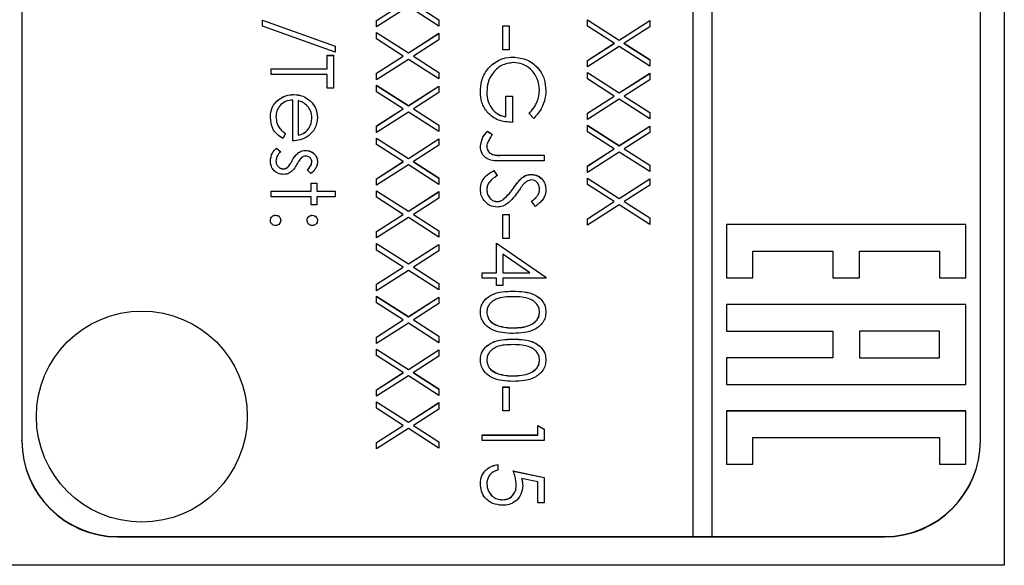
# Model space of a CAD drawing. Header units: millimetres. Extents: x 266 to 1205, y 112 to 961.
# Tile 7 of 27: x 416 to 436, y 495 to 506. Entities that reach past the tile are written whole.
import ezdxf

# ---------------------------------------------------------------- set-up
doc = ezdxf.new("R2010")
doc.units = ezdxf.units.MM

msp = doc.modelspace()

# ---------------------------------------------------------------- linework, layer by layer
at = {"color": 7, "linetype": 'Continuous', "lineweight": 25}
for p, q in [((429.857, 535.175), (429.857, 495.18)), ((430.257, 495.18), (430.257, 535.175)), ((436.357, 535.21), (436.357, 494.58)), ((415.857, 533.175), (415.857, 497.18)), ((435.857, 497.18), (435.857, 533.175)), ((423.257, 505.938), (423.814, 506.295)), ((423.257, 505.937), (423.814, 506.294)), ((423.92, 506.228), (423.257, 505.804)), ((424.557, 505.821), (423.92, 506.228)), ((424.025, 506.294), (424.557, 505.953)), ((420.873, 505.945), (422.39, 505.402)), ((420.873, 505.823), (420.873, 505.945)), ((420.873, 505.944), (422.39, 505.4)), ((423.257, 505.804), (423.257, 505.938)), ((424.557, 505.955), (424.557, 505.821)), ((427.657, 505.954), (428.32, 505.529)), ((427.657, 505.819), (427.657, 505.954)), ((427.657, 505.952), (428.32, 505.528)), ((428.32, 505.529), (428.957, 505.937)), ((428.32, 505.528), (428.957, 505.936)), ((428.957, 505.937), (428.957, 505.803)), ((422.39, 505.279), (420.873, 505.823)), ((423.257, 505.687), (423.92, 505.263)), ((423.257, 505.553), (423.257, 505.687)), ((423.257, 505.686), (423.92, 505.261)), ((425.89, 505.329), (425.89, 505.829)), ((425.89, 505.829), (426.023, 505.829)), ((425.89, 505.827), (426.023, 505.827)), ((426.023, 505.829), (426.023, 505.329)), ((428.214, 505.462), (427.657, 505.819)), ((428.957, 505.803), (428.425, 505.462)), ((423.814, 505.196), (423.257, 505.553)), ((423.92, 505.263), (424.557, 505.671)), ((423.92, 505.261), (424.557, 505.669)), ((424.557, 505.536), (424.025, 505.196)), ((424.557, 505.671), (424.557, 505.536)), ((428.32, 505.528), (428.32, 505.529)), ((422.39, 505.402), (422.39, 505.279)), ((426.023, 505.329), (425.89, 505.329)), ((427.657, 505.105), (428.214, 505.462)), ((427.657, 505.104), (428.214, 505.461)), ((428.32, 505.395), (427.657, 504.971)), ((428.214, 505.461), (428.214, 505.462)), ((428.957, 504.987), (428.32, 505.395)), ((428.425, 505.462), (428.957, 505.122)), ((428.425, 505.461), (428.425, 505.462)), ((428.425, 505.461), (428.957, 505.12)), ((422.223, 505.212), (422.357, 505.212)), ((422.223, 504.929), (422.223, 505.212)), ((422.223, 505.211), (422.357, 505.211)), ((422.357, 505.212), (422.357, 504.529)), ((423.257, 504.839), (423.814, 505.196)), ((423.257, 504.837), (423.814, 505.194)), ((423.92, 505.128), (423.257, 504.704)), ((423.814, 505.194), (423.814, 505.196)), ((423.92, 505.261), (423.92, 505.263)), ((424.557, 504.721), (423.92, 505.128)), ((424.025, 505.196), (424.557, 504.855)), ((424.025, 505.194), (424.025, 505.196)), ((424.025, 505.194), (424.557, 504.854)), ((426.107, 505.177), (426.107, 505.179)), ((427.657, 504.971), (427.657, 505.105)), ((428.957, 505.122), (428.957, 504.987)), ((421.057, 504.929), (422.223, 504.929)), ((421.057, 504.812), (421.057, 504.929)), ((421.057, 504.927), (422.223, 504.927)), ((422.223, 504.927), (422.223, 504.929)), ((425.669, 505.018), (425.669, 505.02)), ((422.223, 504.812), (421.057, 504.812)), ((422.223, 504.529), (422.223, 504.812)), ((423.257, 504.704), (423.257, 504.839)), ((424.557, 504.855), (424.557, 504.721)), ((427.657, 504.854), (428.32, 504.43)), ((427.657, 504.719), (427.657, 504.854)), ((427.657, 504.852), (428.32, 504.428)), ((428.214, 504.362), (427.657, 504.719)), ((428.32, 504.43), (428.957, 504.837)), ((428.32, 504.428), (428.957, 504.836)), ((428.957, 504.703), (428.425, 504.362)), ((428.957, 504.837), (428.957, 504.703)), ((422.357, 504.529), (422.223, 504.529)), ((423.257, 504.587), (423.92, 504.163)), ((423.257, 504.453), (423.257, 504.587)), ((423.257, 504.586), (423.92, 504.161)), ((423.814, 504.096), (423.257, 504.453)), ((423.92, 504.163), (424.557, 504.571)), ((423.92, 504.161), (424.557, 504.569)), ((424.557, 504.571), (424.557, 504.436)), ((425.557, 504.445), (425.557, 504.446)), ((426.657, 504.482), (426.657, 504.484)), ((421.507, 503.429), (421.507, 504.279)), ((421.529, 504.394), (421.529, 504.396)), ((421.623, 504.267), (421.623, 503.546)), ((421.846, 504.285), (421.846, 504.286)), ((424.557, 504.436), (424.025, 504.096)), ((425.957, 504.362), (426.09, 504.362)), ((425.957, 503.929), (425.957, 504.362)), ((425.957, 504.361), (426.09, 504.361)), ((426.09, 504.362), (426.09, 503.812)), ((427.657, 504.005), (428.214, 504.362)), ((427.657, 504.004), (428.214, 504.361)), ((428.32, 504.295), (427.657, 503.871)), ((428.214, 504.361), (428.214, 504.362)), ((428.32, 504.428), (428.32, 504.43)), ((428.957, 503.887), (428.32, 504.295)), ((428.425, 504.362), (428.957, 504.022)), ((428.425, 504.361), (428.425, 504.362)), ((428.425, 504.361), (428.957, 504.02)), ((423.257, 503.739), (423.814, 504.096)), ((423.257, 503.737), (423.814, 504.094)), ((423.814, 504.094), (423.814, 504.096)), ((423.92, 504.161), (423.92, 504.163)), ((424.025, 504.096), (424.557, 503.755)), ((424.025, 504.094), (424.025, 504.096)), ((424.025, 504.094), (424.557, 503.754)), ((421.157, 503.931), (421.157, 503.932)), ((421.907, 503.907), (421.907, 503.909)), ((423.92, 504.028), (423.257, 503.604)), ((424.557, 503.621), (423.92, 504.028)), ((425.957, 503.927), (425.957, 503.929)), ((426.535, 503.896), (426.44, 503.996)), ((427.657, 503.871), (427.657, 504.005)), ((428.957, 504.022), (428.957, 503.887)), ((423.257, 503.604), (423.257, 503.739)), ((424.557, 503.755), (424.557, 503.621)), ((425.573, 503.629), (425.673, 503.56)), ((425.573, 503.627), (425.573, 503.629)), ((425.573, 503.627), (425.673, 503.559)), ((427.657, 503.754), (428.32, 503.33)), ((427.657, 503.62), (427.657, 503.754)), ((427.657, 503.752), (428.32, 503.328)), ((428.32, 503.33), (428.957, 503.737)), ((428.32, 503.328), (428.957, 503.736)), ((428.957, 503.737), (428.957, 503.603)), ((421.357, 503.583), (421.302, 503.479)), ((421.623, 503.544), (421.623, 503.546)), ((423.257, 503.487), (423.92, 503.063)), ((423.257, 503.353), (423.257, 503.487)), ((423.257, 503.486), (423.92, 503.061)), ((423.92, 503.063), (424.557, 503.471)), ((423.92, 503.061), (424.557, 503.469)), ((424.557, 503.471), (424.557, 503.336)), ((428.214, 503.263), (427.657, 503.62)), ((428.957, 503.603), (428.425, 503.263)), ((421.169, 503.279), (421.257, 503.202)), ((421.169, 503.278), (421.169, 503.279)), ((421.169, 503.278), (421.257, 503.2)), ((421.774, 503.228), (421.774, 503.229)), ((423.814, 502.996), (423.257, 503.353)), ((424.557, 503.336), (424.025, 502.996)), ((425.557, 503.307), (425.557, 503.309)), ((427.657, 502.906), (428.214, 503.263)), ((427.657, 502.904), (428.214, 503.261)), ((428.214, 503.261), (428.214, 503.263)), ((428.32, 503.328), (428.32, 503.33)), ((428.425, 503.263), (428.957, 502.922)), ((428.425, 503.261), (428.425, 503.263)), ((428.425, 503.261), (428.957, 502.921)), ((421.157, 503.012), (421.157, 503.014)), ((421.498, 503.02), (421.498, 503.022)), ((421.628, 503.184), (421.628, 503.186)), ((423.92, 503.061), (423.92, 503.063)), ((426.757, 503.013), (425.879, 503.013)), ((425.892, 503.129), (426.757, 503.129)), ((425.892, 503.128), (425.892, 503.129)), ((425.892, 503.128), (426.757, 503.128)), ((426.757, 503.129), (426.757, 503.013)), ((428.32, 503.195), (427.657, 502.771)), ((428.957, 502.788), (428.32, 503.195)), ((421.309, 502.844), (421.309, 502.846)), ((421.4, 502.876), (421.4, 502.878)), ((421.888, 502.746), (421.807, 502.825)), ((421.907, 502.987), (421.907, 502.989)), ((423.257, 502.639), (423.814, 502.996)), ((423.257, 502.637), (423.814, 502.994)), ((423.92, 502.928), (423.257, 502.504)), ((423.814, 502.994), (423.814, 502.996)), ((424.557, 502.521), (423.92, 502.928)), ((424.025, 502.996), (424.557, 502.656)), ((424.025, 502.994), (424.025, 502.996)), ((424.025, 502.994), (424.557, 502.654)), ((425.707, 502.813), (425.773, 502.703)), ((425.707, 502.811), (425.707, 502.813)), ((425.707, 502.811), (425.773, 502.701)), ((427.657, 502.771), (427.657, 502.906)), ((428.957, 502.922), (428.957, 502.788)), ((423.257, 502.504), (423.257, 502.639)), ((424.557, 502.656), (424.557, 502.521)), ((426.289, 502.655), (426.289, 502.657)), ((426.487, 502.728), (426.487, 502.729)), ((427.657, 502.654), (428.32, 502.23)), ((427.657, 502.52), (427.657, 502.654)), ((427.657, 502.653), (428.32, 502.228)), ((428.32, 502.23), (428.957, 502.638)), ((428.32, 502.228), (428.957, 502.636)), ((428.957, 502.638), (428.957, 502.503)), ((421.89, 502.546), (422.007, 502.546)), ((421.89, 502.379), (421.89, 502.546)), ((421.89, 502.544), (422.007, 502.544)), ((422.007, 502.546), (422.007, 502.379)), ((425.557, 502.416), (425.557, 502.417)), ((426.112, 502.442), (426.112, 502.444)), ((426.657, 502.42), (426.657, 502.422)), ((428.214, 502.163), (427.657, 502.52)), ((428.957, 502.503), (428.425, 502.163)), ((421.057, 502.379), (421.89, 502.379)), ((421.057, 502.263), (421.057, 502.379)), ((421.057, 502.378), (421.89, 502.378)), ((421.89, 502.263), (421.057, 502.263)), ((421.89, 502.378), (421.89, 502.379)), ((421.89, 502.096), (421.89, 502.263)), ((422.007, 502.379), (422.39, 502.379)), ((422.007, 502.378), (422.007, 502.379)), ((422.007, 502.378), (422.39, 502.378)), ((422.007, 502.263), (422.007, 502.096)), ((422.39, 502.263), (422.007, 502.263)), ((422.39, 502.379), (422.39, 502.263)), ((423.257, 502.388), (423.92, 501.963)), ((423.257, 502.253), (423.257, 502.388)), ((423.257, 502.386), (423.92, 501.962)), ((423.814, 501.896), (423.257, 502.253)), ((423.92, 501.963), (424.557, 502.371)), ((423.92, 501.962), (424.557, 502.369)), ((424.557, 502.236), (424.025, 501.896)), ((424.557, 502.371), (424.557, 502.236)), ((425.904, 502.208), (425.904, 502.209)), ((428.32, 502.228), (428.32, 502.23)), ((422.007, 502.096), (421.89, 502.096)), ((425.777, 502.161), (425.777, 502.163)), ((426.57, 502.063), (426.49, 502.168)), ((427.657, 501.806), (428.214, 502.163)), ((427.657, 501.804), (428.214, 502.161)), ((428.32, 502.095), (427.657, 501.671)), ((428.214, 502.161), (428.214, 502.163)), ((428.957, 501.688), (428.32, 502.095)), ((428.425, 502.163), (428.957, 501.822)), ((428.425, 502.161), (428.425, 502.163)), ((428.425, 502.161), (428.957, 501.821)), ((421.148, 501.878), (421.148, 501.879)), ((421.915, 501.878), (421.915, 501.879)), ((423.257, 501.539), (423.814, 501.896)), ((423.257, 501.537), (423.814, 501.894)), ((423.92, 501.829), (423.257, 501.404)), ((423.814, 501.894), (423.814, 501.896)), ((423.92, 501.962), (423.92, 501.963)), ((424.557, 501.421), (423.92, 501.829)), ((424.025, 501.896), (424.557, 501.556)), ((424.025, 501.894), (424.025, 501.896)), ((424.025, 501.894), (424.557, 501.554)), ((425.89, 501.396), (425.89, 501.896)), ((425.89, 501.896), (426.023, 501.896)), ((425.89, 501.894), (426.023, 501.894)), ((426.023, 501.896), (426.023, 501.396)), ((427.657, 501.671), (427.657, 501.806)), ((428.957, 501.822), (428.957, 501.688)), ((430.557, 501.685), (430.557, 500.574)), ((435.557, 501.685), (430.557, 501.685)), ((435.557, 501.683), (430.557, 501.683)), ((435.557, 500.574), (435.557, 501.685)), ((423.257, 501.404), (423.257, 501.539)), ((424.557, 501.556), (424.557, 501.421)), ((426.023, 501.396), (425.89, 501.396)), ((423.257, 501.288), (423.92, 500.863)), ((423.257, 501.153), (423.257, 501.288)), ((423.257, 501.286), (423.92, 500.862)), ((423.92, 500.863), (424.557, 501.271)), ((423.92, 500.862), (424.557, 501.269)), ((424.557, 501.271), (424.557, 501.137)), ((425.757, 500.68), (425.757, 501.296)), ((425.757, 501.296), (426.79, 500.587)), ((425.757, 501.294), (426.79, 500.585)), ((423.814, 500.796), (423.257, 501.153)), ((424.557, 501.137), (424.025, 500.796)), ((426.454, 500.68), (425.89, 501.067)), ((425.89, 501.067), (425.89, 500.68)), ((431.112, 500.574), (431.112, 501.129)), ((431.112, 501.129), (432.779, 501.129)), ((432.779, 501.129), (432.779, 500.574)), ((433.334, 500.574), (433.334, 501.129)), ((433.334, 501.129), (435.001, 501.129)), ((435.001, 501.129), (435.001, 500.574)), ((423.257, 500.439), (423.814, 500.796)), ((423.257, 500.438), (423.814, 500.795)), ((423.814, 500.795), (423.814, 500.796)), ((423.92, 500.862), (423.92, 500.863)), ((424.025, 500.796), (424.557, 500.456)), ((424.025, 500.795), (424.025, 500.796)), ((424.025, 500.795), (424.557, 500.454)), ((423.92, 500.729), (423.257, 500.305)), ((424.557, 500.321), (423.92, 500.729)), ((425.457, 500.68), (425.757, 500.68)), ((425.457, 500.563), (425.457, 500.68)), ((425.457, 500.678), (425.757, 500.678)), ((425.757, 500.563), (425.457, 500.563)), ((425.757, 500.678), (425.757, 500.68)), ((425.757, 500.413), (425.757, 500.563)), ((425.89, 500.68), (426.454, 500.68)), ((425.89, 500.678), (425.89, 500.68)), ((425.89, 500.678), (426.454, 500.678)), ((425.89, 500.563), (425.89, 500.413)), ((426.79, 500.563), (425.89, 500.563)), ((426.454, 500.678), (426.454, 500.68)), ((426.79, 500.587), (426.79, 500.563)), ((430.557, 500.574), (431.112, 500.574)), ((432.779, 500.574), (433.334, 500.574)), ((435.001, 500.574), (435.557, 500.574)), ((423.257, 500.305), (423.257, 500.439)), ((424.557, 500.456), (424.557, 500.321)), ((425.89, 500.413), (425.757, 500.413)), ((423.257, 500.188), (423.92, 499.764)), ((423.257, 500.053), (423.257, 500.188)), ((423.257, 500.186), (423.92, 499.762)), ((423.92, 499.764), (424.557, 500.171)), ((423.92, 499.762), (424.557, 500.17)), ((424.557, 500.171), (424.557, 500.037)), ((426.106, 500.295), (426.106, 500.296)), ((423.814, 499.696), (423.257, 500.053)), ((424.557, 500.037), (424.025, 499.696)), ((435.557, 500.019), (430.557, 500.019)), ((430.557, 500.019), (430.557, 499.463)), ((435.557, 500.017), (430.557, 500.017)), ((435.557, 498.352), (435.557, 500.019)), ((423.92, 499.762), (423.92, 499.764)), ((425.557, 499.856), (425.557, 499.858)), ((426.657, 499.856), (426.657, 499.858)), ((423.257, 499.339), (423.814, 499.696)), ((423.257, 499.338), (423.814, 499.695)), ((423.92, 499.629), (423.257, 499.205)), ((423.814, 499.695), (423.814, 499.696)), ((424.557, 499.221), (423.92, 499.629)), ((424.025, 499.696), (424.557, 499.356)), ((424.025, 499.695), (424.025, 499.696)), ((424.025, 499.695), (424.557, 499.354)), ((425.78, 499.577), (425.78, 499.579)), ((426.107, 499.528), (426.107, 499.53)), ((423.257, 499.205), (423.257, 499.339)), ((424.557, 499.356), (424.557, 499.221)), ((430.557, 499.463), (432.779, 499.463)), ((432.779, 499.463), (432.779, 498.908)), ((433.334, 499.463), (433.334, 498.908)), ((435.001, 499.463), (433.334, 499.463)), ((435.001, 498.908), (435.001, 499.463)), ((426.106, 499.295), (426.106, 499.296)), ((423.257, 499.088), (423.92, 498.664)), ((423.257, 498.953), (423.257, 499.088)), ((423.257, 499.086), (423.92, 498.662)), ((423.814, 498.596), (423.257, 498.953)), ((423.92, 498.664), (424.557, 499.071)), ((423.92, 498.662), (424.557, 499.07)), ((424.557, 498.937), (424.025, 498.596)), ((424.557, 499.071), (424.557, 498.937)), ((432.779, 498.908), (430.557, 498.908)), ((430.557, 498.908), (430.557, 498.352)), ((432.779, 498.906), (430.557, 498.906)), ((432.779, 498.906), (432.779, 498.908)), ((433.334, 498.906), (433.334, 498.908)), ((433.334, 498.908), (435.001, 498.908)), ((433.334, 498.906), (435.001, 498.906)), ((435.001, 498.906), (435.001, 498.908)), ((425.557, 498.856), (425.557, 498.858)), ((426.657, 498.856), (426.657, 498.858)), ((423.257, 498.24), (423.814, 498.596)), ((423.257, 498.238), (423.814, 498.595)), ((423.92, 498.529), (423.257, 498.105)), ((423.814, 498.595), (423.814, 498.596)), ((423.92, 498.662), (423.92, 498.664)), ((424.557, 498.122), (423.92, 498.529)), ((424.025, 498.596), (424.557, 498.256)), ((424.025, 498.595), (424.025, 498.596)), ((424.025, 498.595), (424.557, 498.255)), ((425.78, 498.577), (425.78, 498.579)), ((426.107, 498.528), (426.107, 498.53)), ((425.89, 497.797), (425.89, 498.297)), ((425.89, 498.297), (426.023, 498.297)), ((425.89, 498.295), (426.023, 498.295)), ((426.023, 498.297), (426.023, 497.797)), ((430.557, 498.352), (435.557, 498.352)), ((423.257, 498.105), (423.257, 498.24)), ((424.557, 498.256), (424.557, 498.122)), ((423.257, 497.988), (423.92, 497.564)), ((423.257, 497.854), (423.257, 497.988)), ((423.257, 497.987), (423.92, 497.562)), ((423.92, 497.564), (424.557, 497.972)), ((423.92, 497.562), (424.557, 497.97)), ((424.557, 497.972), (424.557, 497.837)), ((423.814, 497.497), (423.257, 497.854)), ((424.557, 497.837), (424.025, 497.497)), ((426.023, 497.797), (425.89, 497.797)), ((435.557, 497.797), (430.557, 497.797)), ((430.557, 497.797), (430.557, 496.686)), ((435.557, 497.795), (430.557, 497.795)), ((435.557, 496.686), (435.557, 497.797)), ((423.257, 497.14), (423.814, 497.497)), ((423.257, 497.138), (423.814, 497.495)), ((423.814, 497.495), (423.814, 497.497)), ((423.92, 497.562), (423.92, 497.564)), ((424.025, 497.497), (424.557, 497.156)), ((424.025, 497.495), (424.025, 497.497)), ((424.025, 497.495), (424.557, 497.155)), ((426.623, 497.297), (426.623, 497.497)), ((426.623, 497.497), (426.757, 497.42)), ((426.623, 497.495), (426.757, 497.419)), ((423.92, 497.429), (423.257, 497.005)), ((424.557, 497.022), (423.92, 497.429)), ((425.457, 497.297), (426.623, 497.297)), ((425.457, 497.18), (425.457, 497.297)), ((425.457, 497.295), (426.623, 497.295)), ((426.623, 497.295), (426.623, 497.297)), ((426.757, 497.42), (426.757, 497.18)), ((415.857, 497.172), (415.857, 497.18)), ((423.257, 497.005), (423.257, 497.14)), ((424.557, 497.156), (424.557, 497.022)), ((426.757, 497.18), (425.457, 497.18)), ((431.112, 496.686), (431.112, 497.241)), ((431.112, 497.241), (435.001, 497.241)), ((435.001, 497.241), (435.001, 496.686)), ((435.857, 497.172), (435.857, 497.18)), ((425.79, 496.68), (425.79, 496.563)), ((430.557, 496.686), (431.112, 496.686)), ((435.001, 496.686), (435.557, 496.686)), ((426.107, 496.547), (426.757, 496.413)), ((426.107, 496.545), (426.757, 496.412)), ((425.557, 496.275), (425.557, 496.277)), ((426.173, 496.259), (426.173, 496.26)), ((426.623, 496.322), (426.281, 496.392)), ((426.281, 496.391), (426.281, 496.392)), ((426.623, 495.88), (426.623, 496.322)), ((426.757, 496.413), (426.757, 495.88)), ((425.886, 495.945), (425.886, 495.947)), ((426.757, 495.88), (426.623, 495.88)), ((417.857, 495.172), (417.857, 495.18)), ((417.857, 495.18), (429.857, 495.18)), ((417.857, 495.172), (433.857, 495.172)), ((429.857, 495.179), (429.857, 495.18)), ((429.857, 495.179), (430.257, 495.179)), ((430.257, 495.18), (433.857, 495.18)), ((430.257, 495.179), (430.257, 495.18)), ((433.857, 495.172), (433.857, 495.18)), ((436.357, 494.58), (415.357, 494.58))]:
    msp.add_line(p, q, dxfattribs=at)
msp.add_circle((418.357, 497.68), 2.2, dxfattribs=at)
for centre, start, end in [((417.856, 497.18), 180.0039, 270.0039), ((417.856, 497.172), 180.0039, 270.0039), ((433.857, 497.18), 269.9961, 359.9961), ((433.857, 497.172), 269.9961, 359.9961)]:
    msp.add_arc(centre, 2, start, end, dxfattribs=at)
for points, knots in [([(426.112, 505.062), (426.026, 505.049), (425.854, 505.022), (425.673, 504.85), (425.573, 504.649), (425.562, 504.514), (425.557, 504.446)], [0, 0, 0, 0, 0.279061, 0.558584, 0.779236, 1, 1, 1, 1]), ([(425.669, 505.02), (425.743, 505.071), (425.876, 505.163), (426.036, 505.174), (426.107, 505.179)], [0, 0, 0, 0, 0.559317, 1, 1, 1, 1]), ([(425.669, 505.018), (425.743, 505.069), (425.876, 505.161), (426.036, 505.172), (426.107, 505.177)], [0, 0, 0, 0, 0.559317, 1, 1, 1, 1]), ([(426.107, 505.179), (426.209, 505.166), (426.413, 505.14), (426.641, 504.953), (426.771, 504.72), (426.783, 504.56), (426.79, 504.48)], [0, 0, 0, 0, 0.27959, 0.559072, 0.779411, 1, 1, 1, 1]), ([(426.107, 505.177), (426.209, 505.164), (426.413, 505.139), (426.641, 504.952), (426.771, 504.719), (426.783, 504.558), (426.79, 504.478)], [0, 0, 0, 0, 0.27959, 0.559072, 0.779411, 1, 1, 1, 1]), ([(426.657, 504.484), (426.647, 504.566), (426.627, 504.73), (426.488, 504.922), (426.306, 505.04), (426.177, 505.055), (426.112, 505.062)], [0, 0, 0, 0, 0.2798474, 0.5595549, 0.7798473, 1, 1, 1, 1]), ([(425.423, 504.456), (425.427, 504.529), (425.434, 504.648), (425.493, 504.803), (425.567, 504.924), (425.635, 504.988), (425.669, 505.02)], [0, 0, 0, 0, 0.339789, 0.559872, 0.779908, 1, 1, 1, 1]), ([(425.423, 504.455), (425.427, 504.527), (425.434, 504.646), (425.493, 504.802), (425.567, 504.922), (425.635, 504.986), (425.669, 505.018)], [0, 0, 0, 0, 0.339789, 0.559872, 0.779908, 1, 1, 1, 1]), ([(426.09, 503.812), (425.992, 503.82), (425.796, 503.836), (425.564, 504.001), (425.439, 504.226), (425.429, 504.379), (425.423, 504.456)], [0, 0, 0, 0, 0.280351, 0.559367, 0.779371, 1, 1, 1, 1]), ([(425.557, 504.446), (425.562, 504.379), (425.572, 504.245), (425.669, 504.08), (425.802, 503.966), (425.905, 503.942), (425.957, 503.929)], [0, 0, 0, 0, 0.280254, 0.559912, 0.779941, 1, 1, 1, 1]), ([(426.44, 503.996), (426.506, 504.076), (426.624, 504.22), (426.647, 504.403), (426.657, 504.484)], [0, 0, 0, 0, 0.55984, 1, 1, 1, 1]), ([(426.44, 503.994), (426.506, 504.074), (426.624, 504.218), (426.647, 504.401), (426.657, 504.482)], [0, 0, 0, 0, 0.55984, 1, 1, 1, 1]), ([(426.79, 504.48), (426.784, 504.405), (426.775, 504.283), (426.71, 504.124), (426.633, 504.002), (426.567, 503.931), (426.535, 503.896)], [0, 0, 0, 0, 0.3395267, 0.5595856, 0.7797309, 1, 1, 1, 1]), ([(421.04, 503.918), (421.046, 503.99), (421.059, 504.134), (421.198, 504.29), (421.36, 504.38), (421.473, 504.391), (421.529, 504.396)], [0, 0, 0, 0, 0.279885, 0.558859, 0.779462, 1, 1, 1, 1]), ([(421.04, 503.916), (421.046, 503.989), (421.059, 504.133), (421.198, 504.288), (421.36, 504.379), (421.473, 504.389), (421.529, 504.394)], [0, 0, 0, 0, 0.279885, 0.558859, 0.779462, 1, 1, 1, 1]), ([(421.507, 504.279), (421.455, 504.273), (421.352, 504.261), (421.236, 504.169), (421.167, 504.054), (421.16, 503.973), (421.157, 503.932)], [0, 0, 0, 0, 0.279963, 0.559359, 0.779526, 1, 1, 1, 1]), ([(421.529, 504.396), (421.593, 504.39), (421.709, 504.38), (421.804, 504.315), (421.846, 504.286)], [0, 0, 0, 0, 0.559427, 1, 1, 1, 1]), ([(421.529, 504.394), (421.593, 504.388), (421.709, 504.378), (421.804, 504.313), (421.846, 504.285)], [0, 0, 0, 0, 0.559427, 1, 1, 1, 1]), ([(421.818, 504.154), (421.785, 504.182), (421.728, 504.233), (421.655, 504.256), (421.623, 504.267)], [0, 0, 0, 0, 0.558795, 1, 1, 1, 1]), ([(421.846, 504.286), (421.904, 504.228), (422.006, 504.124), (422.018, 503.979), (422.023, 503.915)], [0, 0, 0, 0, 0.558577, 1, 1, 1, 1]), ([(421.846, 504.285), (421.904, 504.226), (422.006, 504.122), (422.018, 503.977), (422.023, 503.913)], [0, 0, 0, 0, 0.558577, 1, 1, 1, 1]), ([(425.557, 504.445), (425.562, 504.378), (425.572, 504.244), (425.669, 504.079), (425.802, 503.965), (425.905, 503.94), (425.957, 503.927)], [0, 0, 0, 0, 0.280254, 0.559912, 0.779941, 1, 1, 1, 1]), ([(421.907, 503.909), (421.902, 503.959), (421.894, 504.05), (421.841, 504.122), (421.818, 504.154)], [0, 0, 0, 0, 0.559458, 1, 1, 1, 1]), ([(421.302, 503.479), (421.259, 503.506), (421.173, 503.559), (421.063, 503.708), (421.049, 503.838), (421.04, 503.918)], [0, 0, 0, 0, 0.280919, 0.561407, 1, 1, 1, 1]), ([(421.157, 503.932), (421.161, 503.885), (421.169, 503.806), (421.217, 503.705), (421.28, 503.636), (421.331, 503.6), (421.357, 503.583)], [0, 0, 0, 0, 0.3394652, 0.5596261, 0.7794983, 1, 1, 1, 1]), ([(421.157, 503.931), (421.161, 503.883), (421.169, 503.804), (421.217, 503.704), (421.28, 503.634), (421.331, 503.599), (421.357, 503.581)], [0, 0, 0, 0, 0.339465, 0.559626, 0.779498, 1, 1, 1, 1]), ([(421.623, 503.546), (421.668, 503.56), (421.758, 503.589), (421.848, 503.688), (421.898, 503.799), (421.904, 503.872), (421.907, 503.909)], [0, 0, 0, 0, 0.280138, 0.559194, 0.779598, 1, 1, 1, 1]), ([(421.623, 503.544), (421.668, 503.558), (421.758, 503.587), (421.848, 503.687), (421.898, 503.797), (421.904, 503.871), (421.907, 503.907)], [0, 0, 0, 0, 0.280138, 0.559194, 0.779598, 1, 1, 1, 1]), ([(422.023, 503.915), (422.013, 503.831), (421.996, 503.68), (421.885, 503.578), (421.836, 503.533)], [0, 0, 0, 0, 0.558919, 1, 1, 1, 1]), ([(425.423, 503.316), (425.435, 503.382), (425.456, 503.501), (425.537, 503.59), (425.573, 503.629)], [0, 0, 0, 0, 0.557533, 1, 1, 1, 1]), ([(425.423, 503.314), (425.435, 503.38), (425.456, 503.5), (425.537, 503.588), (425.573, 503.627)], [0, 0, 0, 0, 0.557533, 1, 1, 1, 1]), ([(421.836, 503.533), (421.779, 503.499), (421.677, 503.438), (421.559, 503.432), (421.507, 503.429)], [0, 0, 0, 0, 0.558897, 1, 1, 1, 1]), ([(425.673, 503.56), (425.653, 503.531), (425.617, 503.477), (425.588, 503.42), (425.575, 503.394)], [0, 0, 0, 0, 0.560094, 1, 1, 1, 1]), ([(421.04, 503.008), (421.047, 503.067), (421.061, 503.172), (421.136, 503.246), (421.169, 503.279)], [0, 0, 0, 0, 0.559289, 1, 1, 1, 1]), ([(421.04, 503.006), (421.047, 503.065), (421.061, 503.17), (421.136, 503.245), (421.169, 503.278)], [0, 0, 0, 0, 0.559289, 1, 1, 1, 1]), ([(421.628, 503.186), (421.653, 503.2), (421.699, 503.225), (421.751, 503.228), (421.774, 503.229)], [0, 0, 0, 0, 0.559587, 1, 1, 1, 1]), ([(421.628, 503.184), (421.653, 503.198), (421.699, 503.223), (421.751, 503.226), (421.774, 503.228)], [0, 0, 0, 0, 0.559587, 1, 1, 1, 1]), ([(421.774, 503.229), (421.81, 503.226), (421.883, 503.219), (421.966, 503.155), (422.016, 503.075), (422.021, 503.018), (422.023, 502.989)], [0, 0, 0, 0, 0.2799361, 0.5594372, 0.7796107, 1, 1, 1, 1]), ([(421.774, 503.228), (421.81, 503.224), (421.883, 503.217), (421.966, 503.154), (422.016, 503.073), (422.021, 503.016), (422.023, 502.987)], [0, 0, 0, 0, 0.279936, 0.559437, 0.779611, 1, 1, 1, 1]), ([(425.879, 503.013), (425.77, 503.01), (425.633, 503.006), (425.503, 503.098), (425.438, 503.183), (425.429, 503.263), (425.423, 503.316)], [0, 0, 0, 0, 0.499543, 0.625078, 0.750654, 1, 1, 1, 1]), ([(425.575, 503.394), (425.569, 503.379), (425.559, 503.351), (425.557, 503.322), (425.557, 503.309)], [0, 0, 0, 0, 0.5599, 1, 1, 1, 1]), ([(425.557, 503.309), (425.558, 503.291), (425.561, 503.255), (425.588, 503.207), (425.627, 503.169), (425.727, 503.123), (425.818, 503.126), (425.892, 503.129)], [0, 0, 0, 0, 0.124972, 0.249915, 0.374872, 0.499882, 1, 1, 1, 1]), ([(425.557, 503.307), (425.558, 503.289), (425.561, 503.253), (425.588, 503.205), (425.627, 503.167), (425.727, 503.121), (425.818, 503.125), (425.892, 503.128)], [0, 0, 0, 0, 0.124972, 0.249915, 0.374872, 0.499882, 1, 1, 1, 1]), ([(421.314, 502.729), (421.273, 502.734), (421.192, 502.743), (421.101, 502.819), (421.047, 502.911), (421.042, 502.975), (421.04, 503.008)], [0, 0, 0, 0, 0.279548, 0.559226, 0.779475, 1, 1, 1, 1]), ([(421.257, 503.202), (421.226, 503.172), (421.173, 503.12), (421.162, 503.046), (421.157, 503.014)], [0, 0, 0, 0, 0.560833, 1, 1, 1, 1]), ([(421.157, 503.014), (421.159, 502.99), (421.164, 502.943), (421.204, 502.888), (421.254, 502.852), (421.291, 502.848), (421.309, 502.846)], [0, 0, 0, 0, 0.279988, 0.559745, 0.779963, 1, 1, 1, 1]), ([(421.157, 503.012), (421.159, 502.988), (421.164, 502.941), (421.204, 502.887), (421.254, 502.85), (421.291, 502.846), (421.309, 502.844)], [0, 0, 0, 0, 0.279988, 0.559745, 0.779963, 1, 1, 1, 1]), ([(421.4, 502.878), (421.421, 502.903), (421.459, 502.947), (421.486, 502.999), (421.498, 503.022)], [0, 0, 0, 0, 0.559074, 1, 1, 1, 1]), ([(421.4, 502.876), (421.421, 502.901), (421.459, 502.946), (421.486, 502.997), (421.498, 503.02)], [0, 0, 0, 0, 0.559074, 1, 1, 1, 1]), ([(421.498, 503.022), (421.517, 503.057), (421.552, 503.118), (421.604, 503.165), (421.628, 503.186)], [0, 0, 0, 0, 0.560659, 1, 1, 1, 1]), ([(421.498, 503.02), (421.517, 503.055), (421.552, 503.117), (421.604, 503.163), (421.628, 503.184)], [0, 0, 0, 0, 0.560659, 1, 1, 1, 1]), ([(421.693, 503.08), (421.671, 503.057), (421.633, 503.016), (421.606, 502.966), (421.595, 502.945)], [0, 0, 0, 0, 0.5590178, 1, 1, 1, 1]), ([(421.779, 503.113), (421.761, 503.11), (421.73, 503.107), (421.704, 503.088), (421.693, 503.08)], [0, 0, 0, 0, 0.559054, 1, 1, 1, 1]), ([(421.907, 502.989), (421.904, 503.008), (421.899, 503.045), (421.863, 503.084), (421.822, 503.109), (421.793, 503.111), (421.779, 503.113)], [0, 0, 0, 0, 0.279313, 0.559072, 0.779518, 1, 1, 1, 1]), ([(421.309, 502.846), (421.328, 502.848), (421.361, 502.851), (421.388, 502.87), (421.4, 502.878)], [0, 0, 0, 0, 0.559603, 1, 1, 1, 1]), ([(421.309, 502.844), (421.328, 502.846), (421.361, 502.849), (421.388, 502.868), (421.4, 502.876)], [0, 0, 0, 0, 0.559603, 1, 1, 1, 1]), ([(421.595, 502.945), (421.575, 502.909), (421.539, 502.845), (421.485, 502.795), (421.461, 502.774)], [0, 0, 0, 0, 0.560649, 1, 1, 1, 1]), ([(421.807, 502.825), (421.835, 502.85), (421.886, 502.895), (421.9, 502.96), (421.907, 502.989)], [0, 0, 0, 0, 0.562045, 1, 1, 1, 1]), ([(421.807, 502.823), (421.835, 502.848), (421.886, 502.893), (421.9, 502.959), (421.907, 502.987)], [0, 0, 0, 0, 0.562045, 1, 1, 1, 1]), ([(422.023, 502.989), (422.02, 502.962), (422.014, 502.909), (421.966, 502.824), (421.918, 502.776), (421.888, 502.746)], [0, 0, 0, 0, 0.279553, 0.559703, 1, 1, 1, 1]), ([(425.423, 502.417), (425.428, 502.465), (425.438, 502.562), (425.536, 502.71), (425.642, 502.774), (425.707, 502.813)], [0, 0, 0, 0, 0.27988, 0.559666, 1, 1, 1, 1]), ([(425.423, 502.416), (425.428, 502.464), (425.438, 502.56), (425.536, 502.708), (425.642, 502.772), (425.707, 502.811)], [0, 0, 0, 0, 0.27988, 0.559666, 1, 1, 1, 1]), ([(421.461, 502.774), (421.436, 502.759), (421.39, 502.733), (421.337, 502.731), (421.314, 502.729)], [0, 0, 0, 0, 0.559466, 1, 1, 1, 1]), ([(425.773, 502.703), (425.714, 502.664), (425.631, 502.61), (425.565, 502.5), (425.559, 502.445), (425.557, 502.417)], [0, 0, 0, 0, 0.5593206, 0.7797817, 1, 1, 1, 1]), ([(426.112, 502.444), (426.142, 502.486), (426.195, 502.562), (426.26, 502.628), (426.289, 502.657)], [0, 0, 0, 0, 0.560413, 1, 1, 1, 1]), ([(426.112, 502.442), (426.142, 502.484), (426.195, 502.56), (426.26, 502.626), (426.289, 502.655)], [0, 0, 0, 0, 0.560413, 1, 1, 1, 1]), ([(426.289, 502.657), (426.322, 502.68), (426.383, 502.72), (426.455, 502.727), (426.487, 502.729)], [0, 0, 0, 0, 0.55984, 1, 1, 1, 1]), ([(426.289, 502.655), (426.322, 502.678), (426.383, 502.719), (426.455, 502.725), (426.487, 502.728)], [0, 0, 0, 0, 0.5598405, 1, 1, 1, 1]), ([(426.492, 502.613), (426.474, 502.611), (426.438, 502.608), (426.378, 502.58), (426.344, 502.547), (426.324, 502.527)], [0, 0, 0, 0, 0.279946, 0.559774, 1, 1, 1, 1]), ([(426.487, 502.729), (426.533, 502.724), (426.625, 502.712), (426.725, 502.624), (426.781, 502.517), (426.787, 502.445), (426.79, 502.409)], [0, 0, 0, 0, 0.279553, 0.558798, 0.779378, 1, 1, 1, 1]), ([(426.487, 502.728), (426.533, 502.722), (426.625, 502.711), (426.725, 502.622), (426.781, 502.516), (426.787, 502.444), (426.79, 502.407)], [0, 0, 0, 0, 0.279553, 0.558798, 0.779378, 1, 1, 1, 1]), ([(426.657, 502.422), (426.655, 502.448), (426.65, 502.501), (426.61, 502.565), (426.554, 502.606), (426.513, 502.61), (426.492, 502.613)], [0, 0, 0, 0, 0.280274, 0.559931, 0.77992, 1, 1, 1, 1]), ([(425.775, 502.046), (425.722, 502.053), (425.615, 502.068), (425.502, 502.172), (425.433, 502.292), (425.427, 502.375), (425.423, 502.417)], [0, 0, 0, 0, 0.279183, 0.559085, 0.779446, 1, 1, 1, 1]), ([(425.557, 502.417), (425.56, 502.382), (425.567, 502.313), (425.62, 502.227), (425.695, 502.173), (425.749, 502.166), (425.777, 502.163)], [0, 0, 0, 0, 0.280276, 0.560148, 0.780153, 1, 1, 1, 1]), ([(425.557, 502.416), (425.56, 502.381), (425.567, 502.311), (425.62, 502.226), (425.695, 502.171), (425.749, 502.164), (425.777, 502.161)], [0, 0, 0, 0, 0.280276, 0.560148, 0.780153, 1, 1, 1, 1]), ([(425.904, 502.209), (425.947, 502.249), (426.024, 502.321), (426.085, 502.406), (426.112, 502.444)], [0, 0, 0, 0, 0.559496, 1, 1, 1, 1]), ([(425.904, 502.208), (425.947, 502.248), (426.024, 502.319), (426.085, 502.404), (426.112, 502.442)], [0, 0, 0, 0, 0.559496, 1, 1, 1, 1]), ([(426.324, 502.527), (426.299, 502.495), (426.255, 502.438), (426.213, 502.378), (426.195, 502.352)], [0, 0, 0, 0, 0.559906, 1, 1, 1, 1]), ([(426.49, 502.168), (426.518, 502.191), (426.564, 502.228), (426.62, 502.289), (426.651, 502.352), (426.655, 502.399), (426.657, 502.422)], [0, 0, 0, 0, 0.340409, 0.560482, 0.78018, 1, 1, 1, 1]), ([(426.49, 502.166), (426.518, 502.189), (426.564, 502.226), (426.62, 502.287), (426.651, 502.351), (426.655, 502.397), (426.657, 502.42)], [0, 0, 0, 0, 0.3404085, 0.560482, 0.7801798, 1, 1, 1, 1]), ([(426.79, 502.409), (426.784, 502.36), (426.775, 502.28), (426.712, 502.186), (426.645, 502.119), (426.595, 502.082), (426.57, 502.063)], [0, 0, 0, 0, 0.338729, 0.558835, 0.779344, 1, 1, 1, 1]), ([(426.195, 502.352), (426.158, 502.303), (426.098, 502.222), (425.997, 502.124), (425.894, 502.061), (425.815, 502.051), (425.775, 502.046)], [0, 0, 0, 0, 0.340499, 0.560704, 0.780578, 1, 1, 1, 1]), ([(425.777, 502.163), (425.803, 502.166), (425.849, 502.172), (425.888, 502.198), (425.904, 502.209)], [0, 0, 0, 0, 0.55899, 1, 1, 1, 1]), ([(425.777, 502.161), (425.803, 502.164), (425.849, 502.17), (425.888, 502.196), (425.904, 502.208)], [0, 0, 0, 0, 0.55899, 1, 1, 1, 1]), ([(421.04, 501.771), (421.042, 501.787), (421.046, 501.819), (421.075, 501.854), (421.111, 501.876), (421.136, 501.878), (421.148, 501.879)], [0, 0, 0, 0, 0.279581, 0.559143, 0.779575, 1, 1, 1, 1]), ([(421.04, 501.769), (421.042, 501.785), (421.046, 501.817), (421.075, 501.852), (421.111, 501.874), (421.136, 501.877), (421.148, 501.878)], [0, 0, 0, 0, 0.279581, 0.559143, 0.779575, 1, 1, 1, 1]), ([(421.148, 501.879), (421.164, 501.877), (421.196, 501.874), (421.232, 501.844), (421.253, 501.809), (421.255, 501.784), (421.257, 501.771)], [0, 0, 0, 0, 0.279576, 0.559284, 0.779552, 1, 1, 1, 1]), ([(421.148, 501.878), (421.164, 501.876), (421.196, 501.872), (421.232, 501.843), (421.253, 501.807), (421.255, 501.782), (421.257, 501.769)], [0, 0, 0, 0, 0.279576, 0.559284, 0.779552, 1, 1, 1, 1]), ([(421.807, 501.771), (421.808, 501.787), (421.812, 501.819), (421.842, 501.854), (421.877, 501.876), (421.902, 501.878), (421.915, 501.879)], [0, 0, 0, 0, 0.279647, 0.559299, 0.779615, 1, 1, 1, 1]), ([(421.807, 501.769), (421.808, 501.785), (421.812, 501.817), (421.842, 501.853), (421.877, 501.874), (421.902, 501.877), (421.915, 501.878)], [0, 0, 0, 0, 0.279647, 0.559299, 0.779615, 1, 1, 1, 1]), ([(421.915, 501.879), (421.931, 501.877), (421.963, 501.873), (421.998, 501.844), (422.02, 501.809), (422.022, 501.784), (422.023, 501.771)], [0, 0, 0, 0, 0.279585, 0.559454, 0.779697, 1, 1, 1, 1]), ([(421.915, 501.878), (421.931, 501.876), (421.963, 501.872), (421.998, 501.842), (422.02, 501.807), (422.022, 501.782), (422.023, 501.769)], [0, 0, 0, 0, 0.279585, 0.559454, 0.779697, 1, 1, 1, 1]), ([(421.148, 501.663), (421.132, 501.665), (421.1, 501.668), (421.065, 501.698), (421.043, 501.733), (421.041, 501.759), (421.04, 501.771)], [0, 0, 0, 0, 0.279469, 0.559358, 0.779674, 1, 1, 1, 1]), ([(421.257, 501.771), (421.255, 501.755), (421.251, 501.723), (421.221, 501.688), (421.186, 501.666), (421.161, 501.664), (421.148, 501.663)], [0, 0, 0, 0, 0.279602, 0.559212, 0.779475, 1, 1, 1, 1]), ([(421.915, 501.663), (421.899, 501.665), (421.867, 501.668), (421.832, 501.698), (421.81, 501.733), (421.808, 501.758), (421.807, 501.771)], [0, 0, 0, 0, 0.279517, 0.559326, 0.779544, 1, 1, 1, 1]), ([(422.023, 501.771), (422.021, 501.755), (422.018, 501.723), (421.988, 501.688), (421.953, 501.666), (421.928, 501.664), (421.915, 501.663)], [0, 0, 0, 0, 0.279602, 0.559212, 0.779475, 1, 1, 1, 1]), ([(425.423, 499.862), (425.426, 499.9), (425.433, 499.975), (425.501, 500.114), (425.719, 500.284), (425.951, 500.291), (426.106, 500.296)], [0, 0, 0, 0, 0.125551, 0.25109, 0.50025, 1, 1, 1, 1]), ([(425.423, 499.86), (425.426, 499.898), (425.433, 499.974), (425.501, 500.112), (425.719, 500.283), (425.951, 500.29), (426.106, 500.295)], [0, 0, 0, 0, 0.125551, 0.25109, 0.50025, 1, 1, 1, 1]), ([(426.107, 500.18), (425.985, 500.179), (425.803, 500.177), (425.626, 500.052), (425.566, 499.947), (425.56, 499.887), (425.557, 499.858)], [0, 0, 0, 0, 0.500291, 0.749086, 0.874606, 1, 1, 1, 1]), ([(426.106, 500.296), (426.261, 500.291), (426.456, 500.285), (426.651, 500.164), (426.728, 500.079), (426.781, 499.976), (426.787, 499.9), (426.79, 499.862)], [0, 0, 0, 0, 0.498702, 0.624177, 0.749467, 0.874745, 1, 1, 1, 1]), ([(426.106, 500.295), (426.261, 500.29), (426.456, 500.283), (426.651, 500.162), (426.728, 500.078), (426.781, 499.974), (426.787, 499.898), (426.79, 499.86)], [0, 0, 0, 0, 0.498702, 0.624177, 0.749467, 0.874745, 1, 1, 1, 1]), ([(426.657, 499.858), (426.654, 499.888), (426.648, 499.947), (426.602, 500.026), (426.538, 500.089), (426.38, 500.175), (426.228, 500.178), (426.107, 500.18)], [0, 0, 0, 0, 0.125139, 0.250418, 0.375519, 0.500847, 1, 1, 1, 1]), ([(426.106, 499.413), (425.95, 499.42), (425.716, 499.431), (425.501, 499.608), (425.433, 499.747), (425.426, 499.823), (425.423, 499.862)], [0, 0, 0, 0, 0.499407, 0.748743, 0.874372, 1, 1, 1, 1]), ([(425.557, 499.858), (425.561, 499.822), (425.57, 499.751), (425.644, 499.642), (425.728, 499.603), (425.78, 499.579)], [0, 0, 0, 0, 0.280257, 0.560781, 1, 1, 1, 1]), ([(425.557, 499.856), (425.561, 499.821), (425.57, 499.75), (425.644, 499.64), (425.728, 499.601), (425.78, 499.577)], [0, 0, 0, 0, 0.280257, 0.560781, 1, 1, 1, 1]), ([(426.79, 499.862), (426.787, 499.823), (426.781, 499.747), (426.713, 499.607), (426.496, 499.432), (426.262, 499.421), (426.106, 499.413)], [0, 0, 0, 0, 0.1256, 0.251197, 0.500581, 1, 1, 1, 1]), ([(426.107, 499.53), (426.227, 499.535), (426.408, 499.542), (426.587, 499.663), (426.647, 499.769), (426.653, 499.828), (426.657, 499.858)], [0, 0, 0, 0, 0.5000715, 0.7490206, 0.8745985, 1, 1, 1, 1]), ([(426.107, 499.528), (426.227, 499.533), (426.408, 499.54), (426.587, 499.662), (426.647, 499.767), (426.653, 499.826), (426.657, 499.856)], [0, 0, 0, 0, 0.500072, 0.749021, 0.874598, 1, 1, 1, 1]), ([(425.78, 499.579), (425.84, 499.562), (425.947, 499.533), (426.058, 499.531), (426.107, 499.53)], [0, 0, 0, 0, 0.559599, 1, 1, 1, 1]), ([(425.78, 499.577), (425.84, 499.561), (425.947, 499.531), (426.058, 499.529), (426.107, 499.528)], [0, 0, 0, 0, 0.559599, 1, 1, 1, 1]), ([(425.423, 498.862), (425.426, 498.9), (425.433, 498.976), (425.501, 499.114), (425.719, 499.284), (425.951, 499.292), (426.106, 499.296)], [0, 0, 0, 0, 0.125551, 0.25109, 0.50025, 1, 1, 1, 1]), ([(425.423, 498.86), (425.426, 498.898), (425.433, 498.974), (425.501, 499.112), (425.719, 499.283), (425.951, 499.29), (426.106, 499.295)], [0, 0, 0, 0, 0.125551, 0.25109, 0.50025, 1, 1, 1, 1]), ([(426.107, 499.18), (425.985, 499.179), (425.803, 499.177), (425.626, 499.053), (425.566, 498.947), (425.56, 498.888), (425.557, 498.858)], [0, 0, 0, 0, 0.500291, 0.749086, 0.874606, 1, 1, 1, 1]), ([(426.106, 499.296), (426.261, 499.291), (426.456, 499.285), (426.651, 499.164), (426.728, 499.08), (426.781, 498.976), (426.787, 498.9), (426.79, 498.862)], [0, 0, 0, 0, 0.498702, 0.624177, 0.749467, 0.874745, 1, 1, 1, 1]), ([(426.106, 499.295), (426.261, 499.29), (426.456, 499.283), (426.651, 499.162), (426.728, 499.078), (426.781, 498.974), (426.787, 498.898), (426.79, 498.86)], [0, 0, 0, 0, 0.498702, 0.624177, 0.749467, 0.874745, 1, 1, 1, 1]), ([(426.657, 498.858), (426.654, 498.888), (426.648, 498.947), (426.602, 499.026), (426.538, 499.089), (426.38, 499.175), (426.228, 499.178), (426.107, 499.18)], [0, 0, 0, 0, 0.125139, 0.250418, 0.375519, 0.500847, 1, 1, 1, 1]), ([(426.106, 498.413), (425.95, 498.42), (425.716, 498.431), (425.501, 498.608), (425.433, 498.747), (425.426, 498.824), (425.423, 498.862)], [0, 0, 0, 0, 0.499407, 0.748743, 0.874372, 1, 1, 1, 1]), ([(425.557, 498.858), (425.561, 498.822), (425.57, 498.751), (425.644, 498.642), (425.728, 498.603), (425.78, 498.579)], [0, 0, 0, 0, 0.280257, 0.560781, 1, 1, 1, 1]), ([(425.557, 498.856), (425.561, 498.821), (425.57, 498.75), (425.644, 498.64), (425.728, 498.601), (425.78, 498.577)], [0, 0, 0, 0, 0.280257, 0.560781, 1, 1, 1, 1]), ([(426.79, 498.862), (426.787, 498.824), (426.781, 498.747), (426.713, 498.608), (426.496, 498.432), (426.262, 498.421), (426.106, 498.413)], [0, 0, 0, 0, 0.1256, 0.251197, 0.500581, 1, 1, 1, 1]), ([(426.107, 498.53), (426.227, 498.535), (426.408, 498.542), (426.587, 498.663), (426.647, 498.769), (426.653, 498.828), (426.657, 498.858)], [0, 0, 0, 0, 0.500072, 0.749021, 0.874598, 1, 1, 1, 1]), ([(426.107, 498.528), (426.227, 498.533), (426.408, 498.54), (426.587, 498.662), (426.647, 498.767), (426.653, 498.827), (426.657, 498.856)], [0, 0, 0, 0, 0.500072, 0.749021, 0.874598, 1, 1, 1, 1]), ([(425.78, 498.579), (425.84, 498.562), (425.947, 498.533), (426.058, 498.531), (426.107, 498.53)], [0, 0, 0, 0, 0.559599, 1, 1, 1, 1]), ([(425.78, 498.577), (425.84, 498.561), (425.947, 498.531), (426.058, 498.529), (426.107, 498.528)], [0, 0, 0, 0, 0.559599, 1, 1, 1, 1]), ([(425.423, 496.284), (425.429, 496.339), (425.44, 496.451), (425.54, 496.577), (425.661, 496.655), (425.747, 496.672), (425.79, 496.68)], [0, 0, 0, 0, 0.279625, 0.559019, 0.77938, 1, 1, 1, 1]), ([(425.423, 496.282), (425.429, 496.338), (425.44, 496.449), (425.54, 496.575), (425.661, 496.653), (425.747, 496.67), (425.79, 496.678)], [0, 0, 0, 0, 0.279625, 0.559019, 0.77938, 1, 1, 1, 1]), ([(425.79, 496.563), (425.753, 496.553), (425.68, 496.533), (425.606, 496.454), (425.564, 496.365), (425.559, 496.306), (425.557, 496.277)], [0, 0, 0, 0, 0.28005, 0.559166, 0.779583, 1, 1, 1, 1]), ([(426.173, 496.26), (426.168, 496.315), (426.157, 496.414), (426.122, 496.506), (426.107, 496.547)], [0, 0, 0, 0, 0.559416, 1, 1, 1, 1]), ([(425.881, 495.83), (425.814, 495.838), (425.679, 495.853), (425.522, 495.97), (425.435, 496.124), (425.427, 496.23), (425.423, 496.284)], [0, 0, 0, 0, 0.279864, 0.559271, 0.779424, 1, 1, 1, 1]), ([(425.557, 496.277), (425.562, 496.228), (425.574, 496.131), (425.663, 496.022), (425.771, 495.956), (425.848, 495.95), (425.886, 495.947)], [0, 0, 0, 0, 0.279617, 0.559357, 0.779559, 1, 1, 1, 1]), ([(425.557, 496.275), (425.562, 496.226), (425.574, 496.129), (425.663, 496.02), (425.771, 495.954), (425.848, 495.948), (425.886, 495.945)], [0, 0, 0, 0, 0.279617, 0.559357, 0.779559, 1, 1, 1, 1]), ([(426.307, 496.239), (426.3, 496.177), (426.287, 496.053), (426.17, 495.916), (426.027, 495.84), (425.93, 495.833), (425.881, 495.83)], [0, 0, 0, 0, 0.279688, 0.559025, 0.779292, 1, 1, 1, 1]), ([(425.886, 495.947), (425.931, 495.952), (426.021, 495.961), (426.119, 496.049), (426.167, 496.155), (426.171, 496.225), (426.173, 496.26)], [0, 0, 0, 0, 0.279539, 0.558617, 0.779047, 1, 1, 1, 1]), ([(425.886, 495.945), (425.931, 495.95), (426.021, 495.96), (426.119, 496.047), (426.167, 496.153), (426.171, 496.223), (426.173, 496.259)], [0, 0, 0, 0, 0.279539, 0.558617, 0.779047, 1, 1, 1, 1]), ([(426.281, 496.392), (426.289, 496.364), (426.303, 496.314), (426.305, 496.262), (426.307, 496.239)], [0, 0, 0, 0, 0.560064, 1, 1, 1, 1]), ([(426.281, 496.391), (426.289, 496.363), (426.303, 496.312), (426.305, 496.26), (426.307, 496.238)], [0, 0, 0, 0, 0.560064, 1, 1, 1, 1])]:
    msp.add_open_spline(points, degree=3, knots=knots, dxfattribs=at)

doc.saveas('drawing.dxf')
